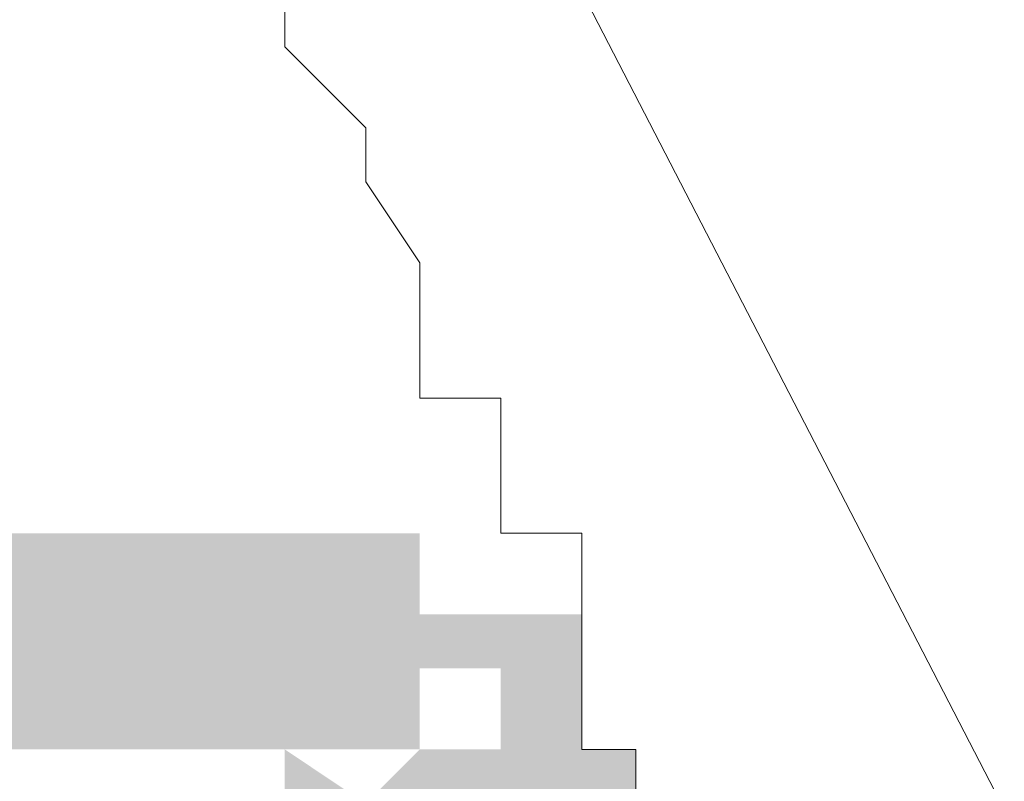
# Model space of a CAD drawing. Header units: millimetres. Extents: x -91 to 1961, y -1152 to 358.
# Tile 208 of 256: x 169.718 to 170.321, y 149.745 to 150.211. Entities that reach past the tile are written whole.
import ezdxf

# ---------------------------------------------------------------- set-up
doc = ezdxf.new("R2010")
doc.units = ezdxf.units.MM
doc.header["$MEASUREMENT"] = 0
doc.layers.get('0').update_dxf_attribs({"linetype": 'CONTINUOUS'})

msp = doc.modelspace()

# ---------------------------------------------------------------- hatches: boundary and pattern name
at = {"true_color": 0xaaaaaa}
h = msp.add_hatch(color=253, dxfattribs=at)
h.paths.add_polyline_path([(169.20239, 148.97015), (169.50019, 148.97015), (169.50019, 148.83779), (169.20239, 148.83779)])
h.paths.add_polyline_path([(168.78877, 146.25682), (169.63255, 146.25682), (169.63255, 146.12447), (168.78877, 146.12447)])
h.paths.add_polyline_path([(169.88072, 149.89665), (169.96344, 149.89665), (169.96344, 149.76429), (169.88072, 149.76429)])
h = msp.add_hatch(color=253, dxfattribs=at)
h.paths.add_polyline_path([(169.03694, 149.89665), (169.88072, 149.89665), (169.88072, 149.76429), (169.03694, 149.76429)])
h.paths.add_polyline_path([(169.11966, 138.11684), (169.25202, 138.11684), (169.25202, 137.9514), (169.11966, 137.9514)])
h.paths.add_polyline_path([(170.0958, 137.70323), (170.22816, 137.70323), (170.22816, 137.57087), (170.0958, 137.57087)])
h.paths.add_polyline_path([(169.03694, 147.4315), (169.58292, 147.4315), (169.58292, 147.31568), (169.03694, 147.31568)])
h.paths.add_polyline_path([(169.58292, 137.86867), (169.71527, 137.86867), (169.71527, 137.73632), (169.58292, 137.73632)])
h.paths.add_polyline_path([(170.0958, 149.00324), (170.22816, 149.00324), (170.22816, 147.94438), (170.0958, 147.94438)])
h.paths.add_polyline_path([(169.20239, 146.8028), (169.58292, 146.8028), (169.58292, 146.67044), (169.20239, 146.67044)])
h = msp.add_hatch(color=253, dxfattribs=at)
h.paths.add_polyline_path([(170.26125, 148.92052), (170.22816, 148.97015), (170.26125, 149.00324), (170.31088, 148.97015)])
h.paths.add_polyline_path([(170.17852, 149.00324), (170.17852, 149.05287), (170.31088, 149.05287), (170.31088, 149.00324)])
h.paths.add_polyline_path([(170.17852, 149.05287), (170.17852, 149.08596), (170.22816, 149.00324), (170.17852, 149.00324), (170.14543, 149.08596), (170.14543, 149.1356), (170.14543, 149.16869), (170.26125, 149.16869), (170.26125, 149.1356), (170.26125, 149.08596), (170.17852, 149.1356), (170.22816, 149.1356), (170.31088, 149.08596), (170.31088, 149.05287)])
h.paths.add_polyline_path([(170.17852, 149.1356), (170.14543, 149.16869), (170.17852, 149.21832), (170.22816, 149.16869)])
h.paths.add_polyline_path([(170.0958, 149.21832), (170.0958, 149.26795), (170.22816, 149.26795), (170.22816, 149.21832)])
h.paths.add_polyline_path([(170.0958, 149.26795), (170.0958, 149.30104), (170.14543, 149.26795), (170.0958, 149.30104), (170.14543, 149.35068), (170.17852, 149.30104), (170.22816, 149.30104), (170.22816, 149.26795)])
h.paths.add_polyline_path([(170.06271, 149.35068), (170.06271, 149.38377), (170.17852, 149.38377), (170.17852, 149.35068)])
h.paths.add_polyline_path([(170.0958, 149.35068), (170.06271, 149.38377), (170.0958, 149.4334), (170.14543, 149.38377)])
h.paths.add_polyline_path([(170.01308, 149.4334), (170.01308, 149.46649), (170.01308, 149.51612), (170.06271, 149.4334), (170.01308, 149.4334), (169.96344, 149.51612), (169.96344, 149.54921), (170.0958, 149.54921), (170.0958, 149.51612), (170.01308, 149.54921), (170.06271, 149.54921), (170.14543, 149.51612), (170.14543, 149.46649), (170.14543, 149.4334)])
h.paths.add_polyline_path([(169.96344, 149.54921), (169.96344, 149.59885), (170.01308, 149.51612), (169.96344, 149.51612), (169.93035, 149.59885), (169.93035, 149.64848), (169.93035, 149.68157), (170.06271, 149.68157), (170.06271, 149.64848), (170.06271, 149.59885), (169.96344, 149.64848), (170.01308, 149.64848), (170.0958, 149.59885), (170.0958, 149.54921)])
h.paths.add_polyline_path([(169.96344, 149.64848), (169.93035, 149.68157), (169.96344, 149.73121), (170.01308, 149.68157)])
h.paths.add_polyline_path([(169.88072, 149.73121), (169.88072, 149.76429), (170.01308, 149.76429), (170.01308, 149.73121)])
h.paths.add_polyline_path([(169.93035, 149.73121), (169.88072, 149.76429), (169.93035, 149.81393), (169.96344, 149.76429)])
h.paths.add_polyline_path([(169.84763, 149.81393), (169.84763, 149.84702), (169.96344, 149.84702), (169.96344, 149.81393)])
h = msp.add_hatch(color=253, dxfattribs=at)
h.paths.add_polyline_path([(170.06271, 149.84702), (170.06271, 149.81393), (169.93035, 149.81393), (169.93035, 149.84702)])
h.paths.add_polyline_path([(170.06271, 149.81393), (170.06271, 149.76429), (169.93035, 149.76429), (169.93035, 149.81393)])
h.paths.add_polyline_path([(169.96344, 149.81393), (170.01308, 149.81393), (170.01308, 149.68157), (169.96344, 149.68157)])
h.paths.add_polyline_path([(170.0958, 149.76429), (170.0958, 149.73121), (169.96344, 149.73121), (169.96344, 149.76429)])
h.paths.add_polyline_path([(170.0958, 149.73121), (170.0958, 149.68157), (169.96344, 149.68157), (169.96344, 149.73121)])
h.paths.add_polyline_path([(170.01308, 149.73121), (170.06271, 149.73121), (170.06271, 149.59885), (170.01308, 149.59885)])
h.paths.add_polyline_path([(170.14543, 149.68157), (170.14543, 149.64848), (170.01308, 149.64848), (170.01308, 149.68157)])
h.paths.add_polyline_path([(170.14543, 149.64848), (170.14543, 149.59885), (170.01308, 149.59885), (170.01308, 149.64848)])
h.paths.add_polyline_path([(170.06271, 149.64848), (170.0958, 149.64848), (170.0958, 149.51612), (170.06271, 149.51612)])
h.paths.add_polyline_path([(170.17852, 149.59885), (170.17852, 149.54921), (170.06271, 149.54921), (170.06271, 149.59885)])
h.paths.add_polyline_path([(170.17852, 149.54921), (170.17852, 149.51612), (170.06271, 149.51612), (170.06271, 149.54921)])
h = msp.add_hatch(color=253, dxfattribs=at)
h.paths.add_polyline_path([(170.06271, 149.51612), (170.06271, 149.54921), (170.17852, 149.54921), (170.17852, 149.51612)])
h.paths.add_polyline_path([(170.06271, 149.54921), (170.06271, 149.59885), (170.17852, 149.59885), (170.17852, 149.54921)])
h.paths.add_polyline_path([(170.0958, 149.51612), (170.06271, 149.51612), (170.06271, 149.64848), (170.0958, 149.64848)])
h.paths.add_polyline_path([(170.01308, 149.59885), (170.01308, 149.64848), (170.14543, 149.64848), (170.14543, 149.59885)])
h.paths.add_polyline_path([(170.01308, 149.64848), (170.01308, 149.68157), (170.14543, 149.68157), (170.14543, 149.64848)])
h.paths.add_polyline_path([(170.06271, 149.59885), (170.01308, 149.59885), (170.01308, 149.73121), (170.06271, 149.73121)])
h.paths.add_polyline_path([(169.96344, 149.68157), (169.96344, 149.73121), (170.0958, 149.73121), (170.0958, 149.68157)])
h.paths.add_polyline_path([(169.96344, 149.73121), (169.96344, 149.76429), (170.0958, 149.76429), (170.0958, 149.73121)])
h.paths.add_polyline_path([(170.01308, 149.68157), (169.96344, 149.68157), (169.96344, 149.81393), (170.01308, 149.81393)])
h.paths.add_polyline_path([(169.93035, 149.76429), (169.93035, 149.81393), (170.06271, 149.81393), (170.06271, 149.76429)])
h.paths.add_polyline_path([(169.93035, 149.81393), (169.93035, 149.84702), (170.06271, 149.84702), (170.06271, 149.81393)])

# ---------------------------------------------------------------- linework, layer by layer
at = {"color": 7, "linetype": 'Continuous', "lineweight": 20}
for points in [[(170.55905, 149.26795), (169.798, 150.74043), (169.798, 150.74043)], [(169.88072, 150.19446), (169.88072, 150.22755), (169.88072, 150.22755)], [(169.93035, 150.14482), (169.88072, 150.19446), (169.88072, 150.19446)], [(169.93035, 150.11173), (169.93035, 150.14482), (169.93035, 150.14482)], [(169.96344, 150.0621), (169.93035, 150.11173), (169.93035, 150.11173)], [(169.96344, 150.02901), (169.96344, 150.0621), (169.96344, 150.0621)], [(169.96344, 149.97938), (169.96344, 150.02901), (169.96344, 150.02901)], [(170.01308, 149.97938), (169.96344, 149.97938), (169.96344, 149.97938)], [(170.01308, 149.92974), (170.01308, 149.97938), (170.01308, 149.97938)], [(170.01308, 149.89665), (170.01308, 149.92974), (170.01308, 149.92974)], [(170.06271, 149.89665), (170.01308, 149.89665), (170.01308, 149.89665)], [(170.06271, 149.84702), (170.06271, 149.89665), (170.06271, 149.89665)], [(170.06271, 149.81393), (170.06271, 149.84702), (170.06271, 149.84702)], [(170.06271, 149.76429), (170.06271, 149.81393), (170.06271, 149.81393)], [(170.0958, 149.76429), (170.06271, 149.76429), (170.06271, 149.76429)], [(170.0958, 149.73121), (170.0958, 149.76429), (170.0958, 149.76429)]]:
    msp.add_lwpolyline(points, dxfattribs=at)

doc.saveas('drawing.dxf')
